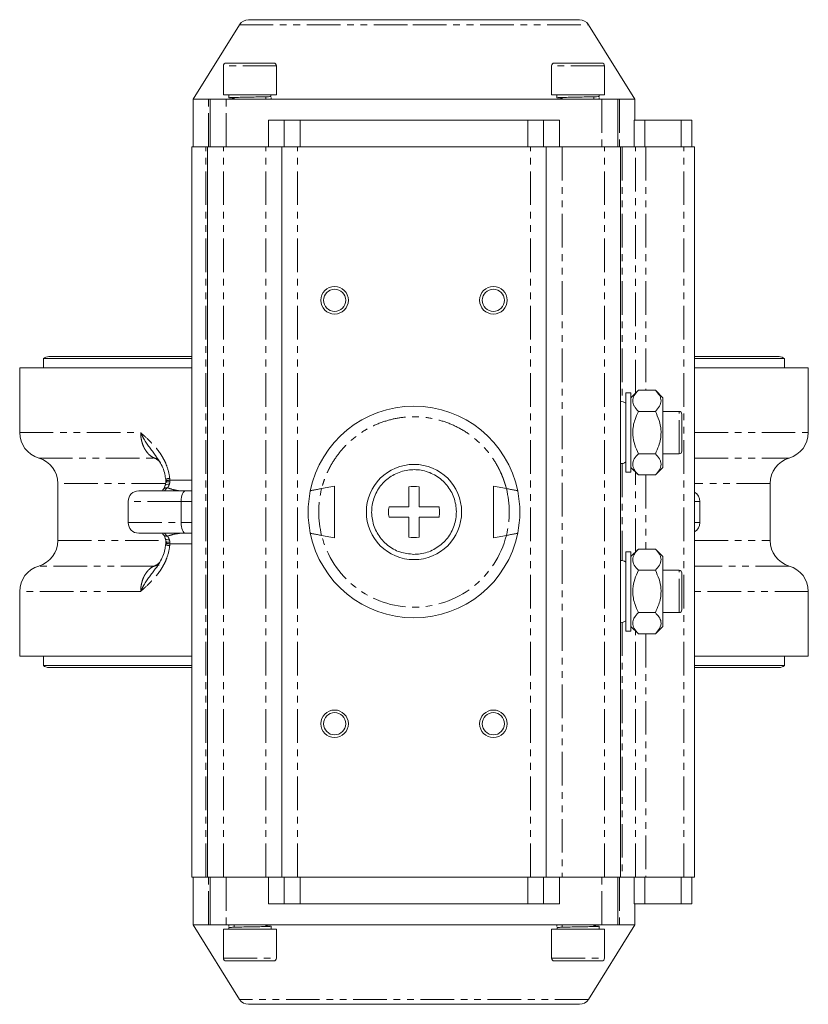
# Model space of a CAD drawing. Header units: millimetres. Extents: x -17 to 394, y -269 to 387.
# Tile 1 of 28: x -17 to 132, y -269 to -83. Entities that reach past the tile are written whole.
import ezdxf

# ---------------------------------------------------------------- set-up
doc = ezdxf.new("R2010")
doc.units = ezdxf.units.MM
doc.linetypes.add('PHANTOM', pattern=[12.7, 6.35, -1.27, 1.27, -1.27, 1.27, -1.27])

msp = doc.modelspace()

# ---------------------------------------------------------------- linework, layer by layer
at = {"color": 7, "linetype": 'Continuous', "lineweight": 15}
for p, q in [((25.03, -83.62), (16.24, -97.68)), ((99.74, -97.68), (90.96, -83.62)), ((21.99, -91.38), (21.99, -96.88)), ((31.99, -96.88), (31.99, -91.38)), ((83.99, -91.38), (83.99, -96.88)), ((93.99, -96.88), (93.99, -91.38)), ((16.24, -97.68), (16.24, -106.68)), ((16.24, -97.68), (19.14, -97.68)), ((19.49, -97.68), (19.14, -97.68)), ((22.49, -97.68), (19.49, -97.68)), ((19.49, -97.68), (19.49, -106.68)), ((21.99, -96.88), (31.99, -96.88)), ((93.49, -97.68), (22.49, -97.68)), ((22.99, -96.88), (22.99, -97.43)), ((23.99, -97.43), (23.99, -97.68)), ((27.02, -97.3), (27.02, -97.3)), ((29.99, -97.68), (29.99, -97.23)), ((30.96, -97.19), (30.96, -96.88)), ((30.99, -97.37), (30.99, -97.68)), ((83.99, -96.88), (93.99, -96.88)), ((84.99, -96.88), (84.99, -97.43)), ((85.99, -97.43), (85.99, -97.68)), ((89.02, -97.3), (89.02, -97.3)), ((91.99, -97.68), (91.99, -97.23)), ((92.96, -97.19), (92.96, -96.88)), ((92.99, -97.37), (92.99, -97.68)), ((96.49, -97.68), (93.49, -97.68)), ((96.49, -106.68), (96.49, -97.68)), ((96.84, -97.68), (96.49, -97.68)), ((96.84, -97.68), (99.74, -97.68)), ((99.74, -101.68), (99.74, -97.68)), ((30.49, -101.68), (33.49, -101.68)), ((33.49, -101.68), (33.49, -106.68)), ((36.49, -101.68), (33.49, -101.68)), ((36.49, -101.68), (79.49, -101.68)), ((82.49, -101.68), (79.49, -101.68)), ((82.49, -106.68), (82.49, -101.68)), ((82.49, -101.68), (85.49, -101.68)), ((101.6, -101.68), (99.61, -101.68)), ((108.49, -101.68), (101.6, -101.68)), ((110.49, -101.68), (108.49, -101.68)), ((110.49, -106.68), (110.49, -101.68)), ((15.99, -106.68), (15.99, -244.68)), ((18.67, -106.68), (15.99, -106.68)), ((18.99, -106.68), (18.67, -106.68)), ((18.99, -244.68), (18.99, -106.68)), ((21.99, -106.68), (18.99, -106.68)), ((29.99, -106.68), (21.99, -106.68)), ((32.99, -106.68), (29.99, -106.68)), ((32.99, -106.68), (32.99, -244.68)), ((35.99, -106.68), (32.99, -106.68)), ((79.99, -106.68), (35.99, -106.68)), ((82.99, -106.68), (79.99, -106.68)), ((82.99, -244.68), (82.99, -106.68)), ((85.99, -106.68), (82.99, -106.68)), ((93.99, -106.68), (85.99, -106.68)), ((96.99, -106.68), (93.99, -106.68)), ((96.99, -244.68), (96.99, -106.68)), ((97.31, -106.68), (96.99, -106.68)), ((99.82, -106.68), (97.31, -106.68)), ((101.81, -106.68), (99.82, -106.68)), ((108.99, -106.68), (101.81, -106.68)), ((110.99, -106.68), (108.99, -106.68)), ((110.99, -244.68), (110.99, -106.68)), ((-12.01, -146.69), (-12.01, -148.43)), ((15.99, -146.69), (-12.01, -146.69)), ((15.99, -146.31), (-11.01, -146.31)), ((126.99, -146.31), (110.99, -146.31)), ((127.99, -146.69), (110.99, -146.69)), ((127.99, -148.43), (127.99, -146.69)), ((-16.51, -148.43), (-16.51, -160.68)), ((15.99, -148.43), (-16.51, -148.43)), ((132.49, -148.43), (110.99, -148.43)), ((132.49, -160.68), (132.49, -148.43)), ((98.99, -153.18), (97.99, -153.18)), ((97.99, -153.18), (97.99, -168.18)), ((100.39, -152.68), (98.99, -154.08)), ((98.99, -168.18), (98.99, -153.18)), ((100.39, -152.68), (103.59, -152.68)), ((104.99, -154.08), (103.59, -152.68)), ((104.99, -167.28), (104.99, -154.08)), ((100.39, -156.68), (103.59, -156.68)), ((108.1, -156.68), (104.99, -156.68)), ((100.39, -164.68), (103.59, -164.68)), ((104.99, -164.68), (108.1, -164.68)), ((98.99, -167.28), (100.39, -168.68)), ((103.59, -168.68), (104.99, -167.28)), ((97.99, -168.18), (98.99, -168.18)), ((100.39, -168.68), (103.59, -168.68)), ((-9.31, -170.28), (-9.31, -181.08)), ((11.11, -170.07), (10.99, -170.69)), ((11.11, -169.81), (11.11, -170.12)), ((40.54, -171.25), (42.99, -170.82)), ((42.99, -180.53), (42.99, -170.82)), ((56.99, -174.68), (56.99, -170.95)), ((58.99, -170.95), (58.99, -174.68)), ((72.99, -180.53), (72.99, -170.82)), ((75.44, -171.25), (72.99, -170.82)), ((125.29, -181.08), (125.29, -170.28)), ((5.99, -171.68), (14.82, -171.68)), ((14.82, -171.68), (15.99, -171.68)), ((3.99, -177.68), (3.99, -173.68)), ((13.99, -177.68), (13.99, -173.68)), ((53.27, -174.68), (56.99, -174.68)), ((58.99, -174.68), (62.72, -174.68)), ((111.99, -177.68), (111.99, -173.68)), ((56.99, -176.68), (53.27, -176.68)), ((56.99, -180.4), (56.99, -176.68)), ((62.72, -176.68), (58.99, -176.68)), ((58.99, -176.68), (58.99, -180.4)), ((14.82, -179.68), (5.99, -179.68)), ((15.99, -179.68), (14.82, -179.68)), ((42.99, -180.53), (40.54, -180.1)), ((72.99, -180.53), (75.44, -180.1)), ((11.13, -181.36), (11.09, -181.82)), ((98.99, -183.18), (97.99, -183.18)), ((97.99, -183.18), (97.99, -198.18)), ((100.39, -182.68), (98.99, -184.08)), ((98.99, -183.18), (98.99, -198.18)), ((103.59, -182.68), (100.39, -182.68)), ((104.99, -184.08), (103.59, -182.68)), ((104.99, -184.08), (104.99, -197.28)), ((103.59, -186.68), (100.39, -186.68)), ((108.1, -186.68), (104.99, -186.68)), ((-16.51, -190.68), (-16.51, -202.93)), ((132.49, -202.93), (132.49, -190.68)), ((103.59, -194.68), (100.39, -194.68)), ((104.99, -194.68), (108.1, -194.68)), ((97.99, -198.18), (98.99, -198.18)), ((98.99, -197.28), (100.39, -198.68)), ((103.59, -198.68), (100.39, -198.68)), ((103.59, -198.68), (104.99, -197.28)), ((15.99, -202.93), (-16.51, -202.93)), ((-12.01, -202.93), (-12.01, -204.66)), ((132.49, -202.93), (110.99, -202.93)), ((127.99, -204.66), (127.99, -202.93)), ((15.99, -204.66), (-12.01, -204.66)), ((-11.01, -205.05), (15.99, -205.05)), ((127.99, -204.66), (110.99, -204.66)), ((110.99, -205.05), (126.99, -205.05)), ((18.67, -244.68), (15.99, -244.68)), ((16.24, -244.68), (16.24, -253.68)), ((18.99, -244.68), (18.67, -244.68)), ((21.99, -244.68), (18.99, -244.68)), ((19.49, -253.68), (19.49, -244.68)), ((29.99, -244.68), (21.99, -244.68)), ((32.99, -244.68), (29.99, -244.68)), ((35.99, -244.68), (32.99, -244.68)), ((33.49, -244.68), (33.49, -249.68)), ((79.99, -244.68), (35.99, -244.68)), ((82.99, -244.68), (79.99, -244.68)), ((82.49, -249.68), (82.49, -244.68)), ((85.99, -244.68), (82.99, -244.68)), ((93.99, -244.68), (85.99, -244.68)), ((96.99, -244.68), (93.99, -244.68)), ((96.49, -253.68), (96.49, -244.68)), ((97.31, -244.68), (96.99, -244.68)), ((99.82, -244.68), (97.31, -244.68)), ((101.81, -244.68), (99.82, -244.68)), ((108.99, -244.68), (101.81, -244.68)), ((110.99, -244.68), (108.99, -244.68)), ((110.49, -244.68), (110.49, -249.68)), ((33.49, -249.68), (30.49, -249.68)), ((33.49, -249.68), (36.49, -249.68)), ((36.49, -249.68), (79.49, -249.68)), ((79.49, -249.68), (82.49, -249.68)), ((85.49, -249.68), (82.49, -249.68)), ((101.6, -249.68), (99.61, -249.68)), ((99.74, -253.68), (99.74, -249.68)), ((108.49, -249.68), (101.6, -249.68)), ((110.49, -249.68), (108.49, -249.68)), ((16.24, -253.68), (25.03, -267.74)), ((19.14, -253.68), (16.24, -253.68)), ((19.49, -253.68), (19.14, -253.68)), ((22.49, -253.68), (19.49, -253.68)), ((21.99, -254.48), (21.99, -259.98)), ((31.99, -254.48), (21.99, -254.48)), ((93.49, -253.68), (22.49, -253.68)), ((22.99, -253.99), (22.99, -253.68)), ((23.02, -254.17), (23.02, -254.48)), ((23.99, -253.68), (23.99, -254.12)), ((26.97, -254.05), (26.96, -254.05)), ((29.99, -253.93), (29.99, -253.68)), ((30.99, -254.48), (30.99, -253.93)), ((31.99, -259.98), (31.99, -254.48)), ((83.99, -254.48), (83.99, -259.98)), ((93.99, -254.48), (83.99, -254.48)), ((84.99, -253.99), (84.99, -253.68)), ((85.02, -254.17), (85.02, -254.48)), ((85.99, -253.68), (85.99, -254.12)), ((88.97, -254.05), (88.96, -254.05)), ((90.96, -267.74), (99.74, -253.68)), ((91.99, -253.93), (91.99, -253.68)), ((92.99, -254.48), (92.99, -253.93)), ((96.49, -253.68), (93.49, -253.68)), ((93.99, -259.98), (93.99, -254.48)), ((96.84, -253.68), (96.49, -253.68)), ((99.74, -253.68), (96.84, -253.68))]:
    msp.add_line(p, q, dxfattribs=at)
at = {"color": 8, "linetype": 'PHANTOM', "lineweight": 0}
for p, q in [((25.03, -83.62), (57.78, -83.62)), ((57.78, -83.62), (90.96, -83.62)), ((31.99, -91.38), (21.99, -91.38)), ((93.99, -91.38), (83.99, -91.38)), ((19.14, -106.68), (19.14, -97.68)), ((22.49, -106.68), (22.49, -97.68)), ((93.49, -97.68), (93.49, -106.68)), ((96.84, -97.68), (96.84, -106.68)), ((30.49, -101.68), (30.49, -106.68)), ((36.49, -106.68), (36.49, -101.68)), ((79.49, -101.68), (79.49, -106.68)), ((85.49, -106.68), (85.49, -101.68)), ((99.61, -106.68), (99.61, -101.68)), ((101.6, -101.68), (101.6, -106.68)), ((108.49, -101.68), (108.49, -106.68)), ((18.67, -244.68), (18.67, -106.68)), ((21.99, -244.68), (21.99, -106.68)), ((29.99, -244.68), (29.99, -106.68)), ((35.99, -244.68), (35.99, -106.68)), ((79.99, -244.68), (79.99, -106.68)), ((85.99, -106.68), (85.99, -244.68)), ((93.99, -244.68), (93.99, -106.68)), ((97.31, -106.68), (97.31, -154.83)), ((99.82, -153.25), (99.82, -106.68)), ((101.81, -106.68), (101.81, -152.68)), ((108.99, -244.68), (108.99, -106.68)), ((108.1, -164.68), (108.1, -156.68)), ((-16.51, -160.68), (6.36, -160.68)), ((110.99, -160.68), (132.49, -160.68)), ((-12.91, -165.48), (8.95, -165.48)), ((9.54, -165.54), (8.95, -165.48)), ((110.99, -165.48), (128.89, -165.48)), ((97.31, -166.52), (97.31, -184.83)), ((99.82, -183.25), (99.82, -168.1)), ((101.81, -168.68), (101.81, -182.68)), ((10.97, -170.28), (-9.31, -170.28)), ((11.87, -169.68), (15.99, -169.68)), ((125.29, -170.28), (110.99, -170.28)), ((13.99, -173.68), (3.99, -173.68)), ((15.99, -173.68), (13.99, -173.68)), ((111.99, -173.68), (110.99, -173.68)), ((3.99, -177.68), (13.99, -177.68)), ((13.99, -177.68), (15.99, -177.68)), ((110.99, -177.68), (111.99, -177.68)), ((-9.31, -181.08), (11.11, -181.08)), ((15.99, -181.68), (11.87, -181.68)), ((110.99, -181.08), (125.29, -181.08)), ((8.95, -185.88), (-12.91, -185.88)), ((128.89, -185.88), (110.99, -185.88)), ((108.1, -194.68), (108.1, -186.68)), ((6.36, -190.68), (-16.51, -190.68)), ((132.49, -190.68), (110.99, -190.68)), ((97.31, -196.52), (97.31, -244.68)), ((99.82, -244.68), (99.82, -198.1)), ((101.81, -198.68), (101.81, -244.68)), ((19.14, -253.68), (19.14, -244.68)), ((22.49, -244.68), (22.49, -253.68)), ((30.49, -249.68), (30.49, -244.68)), ((36.49, -249.68), (36.49, -244.68)), ((79.49, -249.68), (79.49, -244.68)), ((85.49, -244.68), (85.49, -249.68)), ((93.49, -253.68), (93.49, -244.68)), ((96.84, -244.68), (96.84, -253.68)), ((99.61, -249.68), (99.61, -244.68)), ((101.6, -244.68), (101.6, -249.68)), ((108.49, -249.68), (108.49, -244.68)), ((21.99, -259.98), (31.99, -259.98)), ((83.99, -259.98), (93.99, -259.98)), ((90.96, -267.74), (25.03, -267.74))]:
    msp.add_line(p, q, dxfattribs=at)
at = {"color": 8, "linetype": 'PHANTOM', "lineweight": 0, "flags": 128}
for points in [[(11.01, -170.61), (11.01, -170.61), (11.09, -170.52), (11.25, -170.45), (11.49, -170.42), (11.78, -170.42)], [(11.01, -180.74), (11.01, -180.74), (11.09, -180.84), (11.25, -180.9), (11.49, -180.93), (11.78, -180.93)], [(8.95, -185.88), (9.57, -185.8), (9.87, -185.71)]]:
    msp.add_lwpolyline(points, dxfattribs=at)
at = {"color": 7, "linetype": 'Continuous', "lineweight": 15}
for centre, radius in [((42.99, -135.68), 2.6), ((42.99, -135.68), 2.1), ((72.99, -135.68), 2.6), ((72.99, -135.68), 2.1), ((57.99, -175.68), 9), ((42.99, -215.68), 2.6), ((42.99, -215.68), 2.1), ((72.99, -215.68), 2.6), ((72.99, -215.68), 2.1)]:
    msp.add_circle(centre, radius, dxfattribs=at)
for centre, radius, start, end in [((26.72, -84.68), 2, 90, 148), ((89.26, -84.68), 2, 32, 90), ((22.49, -91.38), 0.5, 90, 180), ((31.49, -91.38), 0.5, 0, 90), ((84.49, -91.38), 0.5, 90, 180), ((93.49, -91.38), 0.5, 0, 90), ((-11.01, -147.81), 1.5, 90, 131.8103), ((126.99, -147.81), 1.5, 48.1897, 90), ((57.99, -175.68), 20, 11.5632, 168.4368), ((97.19, -156.03), 1.2, 48.1897, 99.5941), ((108.1, -157.18), 0.5, 0, 90), ((-11.51, -160.68), 5, 180, 253.7398), ((127.49, -160.68), 5, 286.2602, 0), ((-14.31, -170.28), 5, 0, 73.7398), ((108.1, -164.18), 0.5, 270, 0), ((130.29, -170.28), 5, 106.2602, 180), ((97.19, -165.33), 1.2, 260.4059, 311.8103), ((5.99, -173.68), 2, 90, 180), ((12.28, -172.54), 2, 143.8749, 154.4233), ((57.99, -175.68), 20, 168.4368, 191.5632), ((57.99, -175.68), 20, 348.4368, 11.5632), ((109.99, -173.68), 2, 0, 60), ((5.99, -177.68), 2, 180, 270), ((109.99, -177.68), 2, 300, 0), ((12.28, -178.81), 2, 205.5767, 216.1251), ((57.99, -175.68), 20, 191.5632, 348.4368), ((-14.31, -181.08), 5, 286.2602, 0), ((130.29, -181.08), 5, 180, 253.7398), ((-11.51, -190.68), 5, 106.2602, 180), ((97.19, -186.03), 1.2, 48.1897, 99.5941), ((127.49, -190.68), 5, 0, 73.7398), ((108.1, -187.18), 0.5, 0, 90), ((108.1, -194.18), 0.5, 270, 0), ((97.19, -195.33), 1.2, 260.4059, 311.8103), ((-11.01, -203.55), 1.5, 228.1897, 270), ((126.99, -203.55), 1.5, 270, 311.8103), ((22.49, -259.98), 0.5, 180, 270), ((31.49, -259.98), 0.5, 270, 0), ((84.49, -259.98), 0.5, 180, 270), ((93.49, -259.98), 0.5, 270, 0), ((26.72, -266.68), 2, 212, 270), ((89.26, -266.68), 2, 270, 328)]:
    msp.add_arc(centre, radius, start, end, dxfattribs=at)
at = {"color": 8, "linetype": 'PHANTOM', "lineweight": 0}
for centre, radius, start, end in [((7.61, -168.5), 3.3, 41.7489, 66.0732), ((11.25, -171.88), 0.789, 78.4823, 138.1374), ((12.86, -173.04), 2.42, 126.8788, 145.6216), ((11.89, -170.87), 1.56, 91.8022, 120.773), ((11.64, -171.2), 1.25, 78.9624, 114.8495), ((11.92, -172.11), 2.44, 90.9979, 109.1571), ((11.26, -179.47), 0.79, 222.1457, 281.487), ((12.86, -178.31), 2.42, 214.3784, 233.1212), ((11.89, -180.49), 1.55, 239.0972, 268.2682), ((11.64, -180.11), 1.29, 245.9298, 280.631), ((11.92, -179.23), 2.45, 250.8815, 268.9805), ((7.62, -182.88), 3.28, 293.8656, 316.883)]:
    msp.add_arc(centre, radius, start, end, dxfattribs=at)
at = {"color": 7, "linetype": 'Continuous', "lineweight": 15}
for centre, start_param, end_param in [((14.82, -173.68), 0, 1.570796), ((14.82, -177.68), 1.570796, 3.141593)]:
    msp.add_ellipse(centre, major_axis=(0, 2), ratio=0.414214, start_param=start_param, end_param=end_param, dxfattribs=at)
for points, knots in [([(26.72, -82.68), (26.72, -82.68), (26.73, -82.68), (26.74, -82.68), (26.77, -82.68), (26.81, -82.68), (26.85, -82.68), (26.91, -82.68), (26.98, -82.68), (27.06, -82.68), (27.14, -82.68), (27.39, -82.68), (27.89, -82.68), (28.89, -82.68), (30.18, -82.68), (31.79, -82.68), (33.68, -82.68), (35.84, -82.68), (38.24, -82.68), (40.83, -82.68), (43.58, -82.68), (46.42, -82.68), (49.34, -82.68), (51.62, -82.68), (53.24, -82.68), (54.19, -82.68), (55.13, -82.68), (56.08, -82.68), (57.04, -82.68), (57.67, -82.68), (57.99, -82.68)], [0, 0, 0, 0, 0.011674, 0.023333, 0.034981, 0.046621, 0.058258, 0.069895, 0.081537, 0.093187, 0.104849, 0.116527, 0.178262, 0.240008, 0.304317, 0.368636, 0.434313, 0.500001, 0.565678, 0.631366, 0.695675, 0.759995, 0.82173, 0.883476, 0.902922, 0.922334, 0.94173, 0.961127, 0.980545, 1, 1, 1, 1]), ([(57.99, -82.68), (58.18, -82.68), (58.57, -82.68), (59.14, -82.68), (59.71, -82.68), (60.28, -82.68), (60.85, -82.68), (61.42, -82.68), (61.99, -82.68), (62.55, -82.68), (63.12, -82.68), (64.49, -82.68), (66.65, -82.68), (69.56, -82.68), (72.4, -82.68), (75.15, -82.68), (77.74, -82.68), (80.14, -82.68), (82.31, -82.68), (84.2, -82.68), (85.8, -82.68), (87.1, -82.68), (88.09, -82.68), (88.63, -82.68), (88.9, -82.68), (89.03, -82.68), (89.13, -82.68), (89.21, -82.68), (89.25, -82.68), (89.26, -82.68), (89.26, -82.68)], [0, 0, 0, 0, 0.011677, 0.023338, 0.034988, 0.046629, 0.058266, 0.069903, 0.081544, 0.093192, 0.104852, 0.116527, 0.178262, 0.240008, 0.304317, 0.368636, 0.434313, 0.500001, 0.565679, 0.631367, 0.695675, 0.759995, 0.82173, 0.883476, 0.902924, 0.922337, 0.941733, 0.96113, 0.980546, 1, 1, 1, 1]), ([(31.49, -90.88), (31.49, -90.88), (31.49, -90.88), (31.24, -90.88), (30.23, -90.88), (28.73, -90.88), (27.35, -90.88), (26.37, -90.88), (25.79, -90.88), (25.25, -90.88), (24.75, -90.88), (24.29, -90.88), (23.89, -90.88), (23.54, -90.88), (23.24, -90.88), (23, -90.88), (22.8, -90.88), (22.66, -90.88), (22.56, -90.88), (22.5, -90.88), (22.5, -90.88), (22.49, -90.88)], [0, 0, 0, 0, 0.003527, 0.127726, 0.251928, 0.376131, 0.50033, 0.54319, 0.584947, 0.625601, 0.665152, 0.7036, 0.740945, 0.777187, 0.812327, 0.846363, 0.879296, 0.911127, 0.941854, 0.971479, 1, 1, 1, 1]), ([(93.49, -90.88), (93.49, -90.88), (93.49, -90.88), (93.24, -90.88), (92.23, -90.88), (90.73, -90.88), (89.35, -90.88), (88.37, -90.88), (87.79, -90.88), (87.25, -90.88), (86.75, -90.88), (86.29, -90.88), (85.89, -90.88), (85.54, -90.88), (85.24, -90.88), (85, -90.88), (84.8, -90.88), (84.66, -90.88), (84.56, -90.88), (84.5, -90.88), (84.5, -90.88), (84.49, -90.88)], [0, 0, 0, 0, 0.003527, 0.127726, 0.251928, 0.376131, 0.50033, 0.54319, 0.584947, 0.625601, 0.665152, 0.7036, 0.740945, 0.777187, 0.812327, 0.846363, 0.879296, 0.911127, 0.941854, 0.971479, 1, 1, 1, 1]), ([(23.99, -97.48), (23.77, -97.48), (23.21, -97.46), (23.08, -97.44), (23, -97.43)], [0, 0, 0, 0, 0.3982163, 1, 1, 1, 1]), ([(23.03, -97.43), (23.06, -97.42), (23.12, -97.4), (23.88, -97.37), (25.1, -97.34), (26.61, -97.31), (28.17, -97.28), (29.55, -97.25), (30.59, -97.22), (30.84, -97.2), (30.96, -97.19)], [0, 0, 0, 0, 0.107653, 0.235167, 0.362594, 0.490145, 0.617527, 0.745112, 0.872378, 1, 1, 1, 1]), ([(85.99, -97.48), (85.77, -97.48), (85.21, -97.46), (85.08, -97.44), (85, -97.43)], [0, 0, 0, 0, 0.3982165, 1, 1, 1, 1]), ([(85.03, -97.43), (85.06, -97.42), (85.12, -97.4), (85.88, -97.37), (87.1, -97.34), (88.61, -97.31), (90.17, -97.28), (91.55, -97.25), (92.59, -97.22), (92.84, -97.2), (92.96, -97.19)], [0, 0, 0, 0, 0.107653, 0.235167, 0.362594, 0.490145, 0.617527, 0.745112, 0.872378, 1, 1, 1, 1]), ([(100.39, -156.68), (100.08, -156.36), (99.81, -156.04), (99.53, -155.55), (99.45, -155.38), (99.35, -155.04), (99.32, -154.86), (99.32, -154.33), (99.42, -153.99), (99.81, -153.31), (100.08, -152.99), (100.39, -152.68)], [0, 0, 0, 0, 0.25, 0.25, 0.375, 0.375, 0.5, 0.5, 0.75, 0.75, 1, 1, 1, 1]), ([(103.59, -152.68), (103.9, -152.99), (104.17, -153.31), (104.46, -153.8), (104.53, -153.97), (104.64, -154.32), (104.66, -154.49), (104.67, -155.02), (104.56, -155.36), (104.18, -156.04), (103.91, -156.36), (103.59, -156.68)], [0, 0, 0, 0, 0.25, 0.25, 0.375, 0.375, 0.5, 0.5, 0.75, 0.75, 1, 1, 1, 1]), ([(100.39, -164.68), (100.14, -164.12), (99.63, -163), (99.35, -161.62), (99.29, -160), (99.58, -158.44), (100.16, -157.17), (100.39, -156.68)], [0, 0, 0, 0, 0.220568, 0.440091, 0.500359, 0.80246, 1, 1, 1, 1]), ([(103.59, -156.68), (103.85, -157.24), (104.35, -158.35), (104.64, -159.73), (104.69, -161.35), (104.41, -162.92), (103.82, -164.18), (103.59, -164.68)], [0, 0, 0, 0, 0.220568, 0.440091, 0.500358, 0.802459, 1, 1, 1, 1]), ([(108.6, -164.18), (108.6, -164.18), (108.6, -163.81), (108.6, -162.49), (108.6, -161.6), (108.6, -159.75), (108.6, -158.86), (108.6, -157.54), (108.6, -157.18), (108.6, -157.18)], [0, 0, 0, 0, 0.25, 0.25, 0.5, 0.5, 0.75, 0.75, 1, 1, 1, 1]), ([(9.16, -165.02), (9.42, -165.38), (9.94, -166.08), (10.53, -167.27), (10.93, -168.42), (11.03, -169.19), (11.08, -169.53)], [0, 0, 0, 0, 0.291735, 0.560803, 0.807846, 1, 1, 1, 1]), ([(100.39, -168.68), (100.08, -168.36), (99.81, -168.04), (99.53, -167.55), (99.45, -167.38), (99.35, -167.04), (99.32, -166.86), (99.32, -166.33), (99.42, -165.99), (99.81, -165.31), (100.08, -164.99), (100.39, -164.68)], [0, 0, 0, 0, 0.25, 0.25, 0.375, 0.375, 0.5, 0.5, 0.75, 0.75, 1, 1, 1, 1]), ([(103.59, -164.68), (103.9, -164.99), (104.17, -165.31), (104.46, -165.8), (104.53, -165.97), (104.64, -166.32), (104.66, -166.49), (104.67, -167.02), (104.56, -167.36), (104.18, -168.04), (103.91, -168.36), (103.59, -168.68)], [0, 0, 0, 0, 0.25, 0.25, 0.375, 0.375, 0.5, 0.5, 0.75, 0.75, 1, 1, 1, 1]), ([(57.99, -183.68), (57.09, -183.59), (55.29, -183.41), (52.9, -182.03), (51.08, -180), (50.04, -177.47), (49.89, -174.73), (50.66, -172.1), (52.26, -169.88), (54.5, -168.31), (56.54, -167.74), (58.61, -167.63), (60.69, -167.98), (63.08, -169.31), (64.91, -171.35), (65.95, -173.89), (66.09, -176.62), (65.32, -179.25), (63.73, -181.47), (61.49, -183.04), (59.45, -183.63), (58.27, -183.67), (57.99, -183.68)], [0, 0, 0, 0, 0.053686, 0.107372, 0.161059, 0.214745, 0.268431, 0.322117, 0.375804, 0.42949, 0.483176, 0.5, 0.553686, 0.607372, 0.661059, 0.714745, 0.768431, 0.822117, 0.875804, 0.92949, 0.983176, 1, 1, 1, 1]), ([(11, -170.6), (10.96, -170.73), (10.87, -171.05), (10.74, -171.24), (10.66, -171.35)], [0, 0, 0, 0, 0.40383, 1, 1, 1, 1]), ([(11.08, -169.53), (11.09, -169.58), (11.12, -169.73), (11.12, -169.88), (11.13, -169.99)], [0, 0, 0, 0, 0.310503, 1, 1, 1, 1]), ([(40.54, -171.25), (40.27, -171.3), (40.01, -171.35), (39.62, -171.42), (39.5, -171.44), (39.27, -171.48), (39.16, -171.51), (38.96, -171.54), (38.87, -171.56), (38.7, -171.59), (38.63, -171.61), (38.52, -171.63), (38.47, -171.64), (38.41, -171.66), (38.4, -171.66), (38.4, -171.67)], [0, 0, 0, 0, 0.25, 0.25, 0.375, 0.375, 0.5, 0.5, 0.625, 0.625, 0.75, 0.75, 0.875, 0.875, 1, 1, 1, 1]), ([(38.4, -171.67), (38.4, -171.66), (38.41, -171.66), (38.47, -171.64), (38.52, -171.63), (38.69, -171.6), (38.86, -171.56), (39.16, -171.51), (39.27, -171.48), (39.5, -171.44), (39.62, -171.42), (39.88, -171.37), (40.01, -171.35), (40.27, -171.3), (40.41, -171.28), (40.54, -171.25)], [0, 0, 0, 0, 0.125, 0.125, 0.25, 0.25, 0.5, 0.5, 0.625, 0.625, 0.75, 0.75, 0.875, 0.875, 1, 1, 1, 1]), ([(77.59, -171.67), (77.59, -171.66), (77.57, -171.66), (77.51, -171.64), (77.47, -171.63), (77.29, -171.6), (77.13, -171.56), (76.83, -171.51), (76.71, -171.48), (76.48, -171.44), (76.36, -171.42), (76.11, -171.37), (75.98, -171.35), (75.71, -171.3), (75.58, -171.28), (75.44, -171.25)], [0, 0, 0, 0, 0.125, 0.125, 0.25, 0.25, 0.5, 0.5, 0.625, 0.625, 0.75, 0.75, 0.875, 0.875, 1, 1, 1, 1]), ([(75.44, -171.25), (75.71, -171.3), (75.98, -171.35), (76.36, -171.42), (76.48, -171.44), (76.71, -171.48), (76.82, -171.51), (77.03, -171.54), (77.12, -171.56), (77.28, -171.59), (77.35, -171.61), (77.47, -171.63), (77.51, -171.64), (77.57, -171.66), (77.59, -171.66), (77.59, -171.67)], [0, 0, 0, 0, 0.25, 0.25, 0.375, 0.375, 0.5, 0.5, 0.625, 0.625, 0.75, 0.75, 0.875, 0.875, 1, 1, 1, 1]), ([(53.27, -176.68), (53.2, -176.35), (53.16, -176.01), (53.16, -175.34), (53.2, -175.01), (53.27, -174.68)], [0, 0, 0, 0, 0.5, 0.5, 1, 1, 1, 1]), ([(62.72, -174.68), (62.79, -175.01), (62.82, -175.34), (62.82, -176.01), (62.79, -176.35), (62.72, -176.68)], [0, 0, 0, 0, 0.5, 0.5, 1, 1, 1, 1]), ([(10.66, -180.01), (10.68, -180.03), (10.79, -180.15), (10.94, -180.43), (10.99, -180.7), (11, -180.74)], [0, 0, 0, 0, 0.174106, 0.879927, 1, 1, 1, 1]), ([(38.4, -179.69), (38.4, -179.69), (38.41, -179.69), (38.47, -179.71), (38.52, -179.72), (38.69, -179.76), (38.86, -179.79), (39.16, -179.85), (39.27, -179.87), (39.5, -179.91), (39.62, -179.93), (39.88, -179.98), (40.01, -180), (40.27, -180.05), (40.41, -180.08), (40.54, -180.1)], [0, 0, 0, 0, 0.125, 0.125, 0.25, 0.25, 0.5, 0.5, 0.625, 0.625, 0.75, 0.75, 0.875, 0.875, 1, 1, 1, 1]), ([(40.54, -180.1), (40.27, -180.05), (40.01, -180), (39.62, -179.93), (39.5, -179.91), (39.27, -179.87), (39.16, -179.85), (38.96, -179.81), (38.87, -179.79), (38.7, -179.76), (38.63, -179.74), (38.52, -179.72), (38.47, -179.71), (38.41, -179.69), (38.4, -179.69), (38.4, -179.69)], [0, 0, 0, 0, 0.25, 0.25, 0.375, 0.375, 0.5, 0.5, 0.625, 0.625, 0.75, 0.75, 0.875, 0.875, 1, 1, 1, 1]), ([(75.44, -180.1), (75.71, -180.05), (75.98, -180), (76.36, -179.93), (76.48, -179.91), (76.71, -179.87), (76.82, -179.85), (77.03, -179.81), (77.12, -179.79), (77.28, -179.76), (77.35, -179.74), (77.47, -179.72), (77.51, -179.71), (77.57, -179.69), (77.59, -179.69), (77.59, -179.69)], [0, 0, 0, 0, 0.25, 0.25, 0.375, 0.375, 0.5, 0.5, 0.625, 0.625, 0.75, 0.75, 0.875, 0.875, 1, 1, 1, 1]), ([(75.44, -180.1), (75.71, -180.05), (75.98, -180), (76.36, -179.93), (76.48, -179.91), (76.71, -179.87), (76.82, -179.85), (77.03, -179.81), (77.12, -179.79), (77.28, -179.76), (77.35, -179.74), (77.47, -179.72), (77.51, -179.71), (77.57, -179.69), (77.59, -179.69), (77.59, -179.69)], [0, 0, 0, 0, 0.25, 0.25, 0.375, 0.375, 0.5, 0.5, 0.625, 0.625, 0.75, 0.75, 0.875, 0.875, 1, 1, 1, 1]), ([(11.07, -181.82), (11.03, -182.14), (10.94, -182.9), (10.55, -184.05), (9.95, -185.23), (9.46, -186), (9.16, -186.34), (9.15, -186.34)], [0, 0, 0, 0, 0.182824, 0.429281, 0.696616, 0.996697, 1, 1, 1, 1]), ([(10.99, -180.67), (11.01, -180.73), (11.07, -180.92), (11.08, -181.14), (11.1, -181.29)], [0, 0, 0, 0, 0.338825, 1, 1, 1, 1]), ([(11.11, -181.24), (11.11, -181.28), (11.13, -181.38), (11.11, -181.48), (11.1, -181.54)], [0, 0, 0, 0, 0.439388, 1, 1, 1, 1]), ([(100.39, -182.68), (100.08, -182.99), (99.81, -183.31), (99.53, -183.8), (99.45, -183.97), (99.35, -184.32), (99.32, -184.49), (99.32, -185.02), (99.42, -185.36), (99.81, -186.04), (100.08, -186.36), (100.39, -186.68)], [0, 0, 0, 0, 0.25, 0.25, 0.375, 0.375, 0.5, 0.5, 0.75, 0.75, 1, 1, 1, 1]), ([(103.59, -182.68), (103.9, -182.99), (104.17, -183.31), (104.46, -183.8), (104.53, -183.97), (104.64, -184.32), (104.66, -184.49), (104.67, -185.02), (104.56, -185.36), (104.18, -186.04), (103.91, -186.36), (103.59, -186.68)], [0, 0, 0, 0, 0.25, 0.25, 0.375, 0.375, 0.5, 0.5, 0.75, 0.75, 1, 1, 1, 1]), ([(100.39, -186.68), (100.14, -187.24), (99.63, -188.35), (99.35, -189.73), (99.29, -191.35), (99.58, -192.92), (100.16, -194.18), (100.39, -194.68)], [0, 0, 0, 0, 0.220568, 0.440091, 0.500359, 0.80246, 1, 1, 1, 1]), ([(103.59, -186.68), (103.85, -187.24), (104.35, -188.35), (104.64, -189.73), (104.69, -191.35), (104.41, -192.92), (103.82, -194.18), (103.59, -194.68)], [0, 0, 0, 0, 0.220568, 0.440091, 0.500358, 0.802459, 1, 1, 1, 1]), ([(108.6, -194.18), (108.6, -194.18), (108.6, -193.81), (108.6, -192.49), (108.6, -191.6), (108.6, -189.75), (108.6, -188.86), (108.6, -187.54), (108.6, -187.18), (108.6, -187.18)], [0, 0, 0, 0, 0.25, 0.25, 0.5, 0.5, 0.75, 0.75, 1, 1, 1, 1]), ([(100.39, -194.68), (100.08, -194.99), (99.81, -195.31), (99.53, -195.8), (99.45, -195.97), (99.35, -196.32), (99.32, -196.49), (99.32, -197.02), (99.42, -197.36), (99.81, -198.04), (100.08, -198.36), (100.39, -198.68)], [0, 0, 0, 0, 0.25, 0.25, 0.375, 0.375, 0.5, 0.5, 0.75, 0.75, 1, 1, 1, 1]), ([(103.59, -194.68), (103.84, -194.95), (104.35, -195.51), (104.78, -196.54), (104.52, -197.65), (103.88, -198.36), (103.59, -198.68)], [0, 0, 0, 0, 0.216459, 0.440322, 0.751908, 1, 1, 1, 1]), ([(30.95, -253.93), (30.93, -253.93), (30.87, -253.95), (30.1, -253.98), (28.88, -254.01), (27.38, -254.04), (25.82, -254.07), (24.43, -254.1), (23.39, -254.14), (23.15, -254.16), (23.02, -254.17)], [0, 0, 0, 0, 0.107653, 0.235167, 0.362594, 0.490145, 0.617527, 0.745112, 0.872378, 1, 1, 1, 1]), ([(29.99, -253.87), (30.22, -253.88), (30.78, -253.89), (30.91, -253.91), (30.98, -253.92)], [0, 0, 0, 0, 0.3982165, 1, 1, 1, 1]), ([(92.95, -253.93), (92.93, -253.93), (92.87, -253.95), (92.1, -253.98), (90.88, -254.01), (89.38, -254.04), (87.82, -254.07), (86.43, -254.1), (85.39, -254.14), (85.15, -254.16), (85.02, -254.17)], [0, 0, 0, 0, 0.107653, 0.235167, 0.362594, 0.490145, 0.617527, 0.745112, 0.872378, 1, 1, 1, 1]), ([(91.99, -253.87), (92.22, -253.88), (92.78, -253.89), (92.91, -253.91), (92.98, -253.92)], [0, 0, 0, 0, 0.3982163, 1, 1, 1, 1]), ([(22.49, -260.48), (22.49, -260.48), (22.49, -260.48), (22.74, -260.48), (23.75, -260.48), (25.25, -260.48), (26.64, -260.48), (27.62, -260.48), (28.19, -260.48), (28.74, -260.48), (29.24, -260.48), (29.69, -260.48), (30.09, -260.48), (30.44, -260.48), (30.74, -260.48), (30.99, -260.48), (31.18, -260.48), (31.32, -260.48), (31.42, -260.48), (31.48, -260.48), (31.49, -260.48), (31.49, -260.48)], [0, 0, 0, 0, 0.003527, 0.127726, 0.251928, 0.376131, 0.50033, 0.54319, 0.584947, 0.625601, 0.665152, 0.7036, 0.740945, 0.777187, 0.812327, 0.846363, 0.879296, 0.911127, 0.941854, 0.971479, 1, 1, 1, 1]), ([(84.49, -260.48), (84.49, -260.48), (84.49, -260.48), (84.74, -260.48), (85.75, -260.48), (87.25, -260.48), (88.64, -260.48), (89.62, -260.48), (90.19, -260.48), (90.74, -260.48), (91.24, -260.48), (91.69, -260.48), (92.09, -260.48), (92.44, -260.48), (92.74, -260.48), (92.99, -260.48), (93.18, -260.48), (93.32, -260.48), (93.42, -260.48), (93.48, -260.48), (93.49, -260.48), (93.49, -260.48)], [0, 0, 0, 0, 0.003527, 0.127726, 0.251928, 0.376131, 0.50033, 0.54319, 0.584947, 0.625601, 0.665152, 0.7036, 0.740945, 0.777187, 0.812327, 0.846363, 0.879296, 0.911127, 0.941854, 0.971479, 1, 1, 1, 1]), ([(57.99, -268.68), (49.7, -268.68), (41.75, -268.68), (30.02, -268.68), (26.72, -268.68), (26.72, -268.68)], [0, 0, 0, 0, 0.5, 0.5, 1, 1, 1, 1]), ([(57.99, -268.68), (66.28, -268.68), (74.24, -268.68), (85.97, -268.68), (89.26, -268.68), (89.26, -268.68)], [0, 0, 0, 0, 0.5, 0.5, 1, 1, 1, 1])]:
    msp.add_open_spline(points, degree=3, knots=knots, dxfattribs=at)
at = {"color": 8, "linetype": 'PHANTOM', "lineweight": 0}
for points, knots in [([(75.44, -171.25), (75.41, -171.12), (75.34, -170.86), (75.23, -170.47), (75.1, -170.09), (74.97, -169.7), (74.84, -169.32), (74.69, -168.95), (74.4, -168.24), (73.91, -167.23), (73.16, -165.95), (72.3, -164.71), (70.99, -163.15), (69.1, -161.4), (66.52, -159.73), (63.73, -158.53), (60.86, -157.83), (57.99, -157.6), (55.12, -157.83), (52.25, -158.53), (49.47, -159.73), (46.88, -161.4), (45, -163.15), (43.69, -164.71), (42.82, -165.95), (42.07, -167.23), (41.54, -168.33), (41.18, -169.23), (40.94, -169.89), (40.73, -170.57), (40.6, -171.02), (40.54, -171.25)], [0, 0, 0, 0, 0.008517, 0.017024, 0.025523, 0.03402, 0.042519, 0.051023, 0.059538, 0.090548, 0.121568, 0.153473, 0.185389, 0.250085, 0.314782, 0.378546, 0.440523, 0.500001, 0.559479, 0.621457, 0.685221, 0.749917, 0.814613, 0.846518, 0.878434, 0.909444, 0.940464, 0.955354, 0.970224, 0.985098, 1, 1, 1, 1]), ([(7.4, -161.64), (7.23, -161.48), (7.05, -161.32), (6.7, -161), (6.53, -160.84), (6.36, -160.68)], [0, 0, 0, 0, 0.5, 0.5, 1, 1, 1, 1]), ([(9.16, -165.02), (9.14, -165), (8.41, -163.93), (7.4, -162.74), (6.67, -161.34), (6.5, -160.98), (6.42, -160.82), (6.38, -160.74), (6.37, -160.7), (6.36, -160.68), (6.36, -160.68)], [0, 0, 0, 0, 0.015502, 0.733836, 0.879854, 0.943643, 0.973405, 0.987441, 0.997302, 1, 1, 1, 1]), ([(8.95, -165.48), (8.58, -165.32), (8.23, -165.1), (7.75, -164.64), (7.6, -164.46), (7.32, -164.09), (7.19, -163.89), (6.96, -163.46), (6.86, -163.24), (6.68, -162.76), (6.6, -162.52), (6.48, -162.01), (6.43, -161.74), (6.37, -161.21), (6.36, -160.95), (6.36, -160.68)], [0, 0, 0, 0, 0.25, 0.25, 0.375, 0.375, 0.5, 0.5, 0.625, 0.625, 0.75, 0.75, 0.875, 0.875, 1, 1, 1, 1]), ([(11.84, -169.31), (11.75, -168.48), (11.55, -167.7), (11.13, -166.58), (10.97, -166.21), (10.62, -165.52), (10.42, -165.19), (10.02, -164.56), (9.8, -164.26), (9.35, -163.68), (9.12, -163.4), (8.4, -162.6), (7.9, -162.11), (7.4, -161.64)], [0, 0, 0, 0, 0.25, 0.25, 0.375, 0.375, 0.5, 0.5, 0.625, 0.625, 0.75, 0.75, 1, 1, 1, 1]), ([(11.78, -170.42), (11.74, -170.55), (11.69, -170.68), (11.56, -170.9), (11.49, -171.01), (11.41, -171.11)], [0, 0, 0, 0, 0.5, 0.5, 1, 1, 1, 1]), ([(11.41, -171.11), (11.87, -171.26), (12.32, -171.4), (13.16, -171.6), (13.56, -171.68), (13.92, -171.68)], [0, 0, 0, 0, 0.5, 0.5, 1, 1, 1, 1]), ([(13.7, -179.71), (13.34, -179.75), (12.64, -179.84), (11.82, -180.11), (11.41, -180.24)], [0, 0, 0, 0, 0.513322, 1, 1, 1, 1]), ([(11.41, -180.24), (11.49, -180.34), (11.56, -180.45), (11.69, -180.68), (11.74, -180.8), (11.78, -180.93)], [0, 0, 0, 0, 0.5, 0.5, 1, 1, 1, 1]), ([(75.44, -180.1), (74.46, -183.98), (72.21, -187.42), (65.89, -192.34), (62, -193.68), (53.99, -193.68), (50.1, -192.34), (43.78, -187.42), (41.53, -183.98), (40.54, -180.1)], [0, 0, 0, 0, 0.25, 0.25, 0.5, 0.5, 0.75, 0.75, 1, 1, 1, 1]), ([(11.84, -182.04), (11.75, -182.87), (11.55, -183.66), (11.13, -184.78), (10.97, -185.14), (10.62, -185.83), (10.42, -186.16), (10.02, -186.79), (9.8, -187.09), (9.35, -187.67), (9.12, -187.95), (8.4, -188.75), (7.9, -189.24), (7.4, -189.71)], [0, 0, 0, 0, 0.25, 0.25, 0.375, 0.375, 0.5, 0.5, 0.625, 0.625, 0.75, 0.75, 1, 1, 1, 1]), ([(6.36, -190.68), (6.36, -190.41), (6.37, -190.14), (6.43, -189.61), (6.48, -189.34), (6.6, -188.84), (6.68, -188.59), (6.86, -188.12), (6.96, -187.89), (7.19, -187.46), (7.32, -187.26), (7.6, -186.89), (7.75, -186.72), (8.23, -186.26), (8.58, -186.03), (8.95, -185.88)], [0, 0, 0, 0, 0.125, 0.125, 0.25, 0.25, 0.375, 0.375, 0.5, 0.5, 0.625, 0.625, 0.75, 0.75, 1, 1, 1, 1]), ([(6.36, -190.68), (6.36, -190.67), (6.37, -190.65), (6.38, -190.61), (6.42, -190.53), (6.5, -190.37), (6.67, -190.01), (7.4, -188.61), (8.41, -187.42), (9.14, -186.36), (9.15, -186.34)], [0, 0, 0, 0, 0.002704, 0.012584, 0.026648, 0.056471, 0.12039, 0.266704, 0.986494, 1, 1, 1, 1]), ([(7.4, -189.71), (7.23, -189.87), (7.05, -190.03), (6.7, -190.36), (6.53, -190.52), (6.36, -190.68)], [0, 0, 0, 0, 0.5, 0.5, 1, 1, 1, 1])]:
    msp.add_open_spline(points, degree=3, knots=knots, dxfattribs=at)
for points in [[(11.88, -169.98), (11.86, -170.13), (11.83, -170.28), (11.78, -170.42)], [(11.84, -169.31), (11.86, -169.43), (11.87, -169.55), (11.87, -169.68)], [(11.87, -169.68), (11.89, -169.78), (11.89, -169.88), (11.88, -169.98)], [(40.54, -180.1), (39.81, -177.2), (39.81, -174.16), (40.54, -171.25)], [(75.44, -171.25), (76.18, -174.16), (76.18, -177.2), (75.44, -180.1)], [(11.78, -180.93), (11.83, -181.07), (11.86, -181.22), (11.88, -181.38)], [(11.87, -181.68), (11.87, -181.8), (11.86, -181.92), (11.84, -182.04)], [(11.88, -181.38), (11.89, -181.48), (11.89, -181.58), (11.87, -181.68)]]:
    msp.add_open_spline(points, degree=3, dxfattribs=at)
at = {"color": 7, "linetype": 'Continuous', "lineweight": 15}
for points in [[(56.99, -170.95), (57.65, -170.81), (58.33, -170.81), (58.99, -170.95)], [(58.99, -180.4), (58.33, -180.54), (57.65, -180.54), (56.99, -180.4)]]:
    msp.add_open_spline(points, degree=3, dxfattribs=at)

doc.saveas('drawing.dxf')
